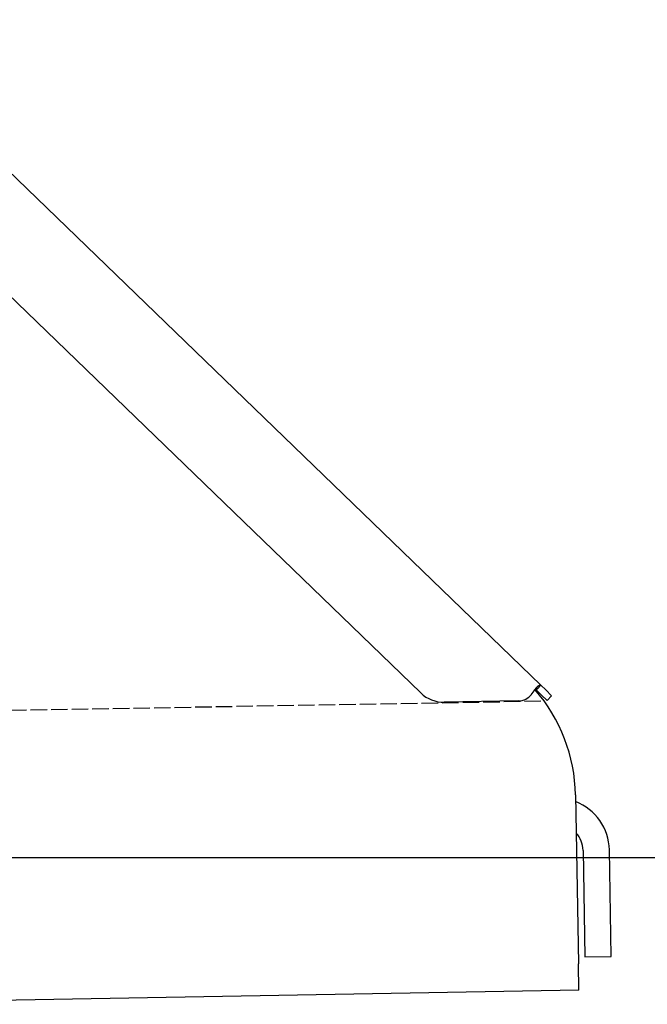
# Model space of a CAD drawing. Extents: x 562 to 7231, y 5917 to 11876.
# Tile 52 of 69: x 6071 to 6262, y 8071 to 8370. Entities that reach past the tile are written whole.
import ezdxf

# ---------------------------------------------------------------- set-up
doc = ezdxf.new("R2010")
doc.units = 0
doc.linetypes.add('GEN3', pattern=[6.25, 5, -1.25])
doc.layers.get('0').update_dxf_attribs({"linetype": 'CONTINUOUS'})
doc.layers.add('3', color=6, linetype='GEN3')
doc.layers.add('5', color=3, linetype='CONTINUOUS')

msp = doc.modelspace()

# ---------------------------------------------------------------- linework, layer by layer
for p, q in [((6020.262, 8370.344), (6229.471, 8168.313)), ((6193.048, 8165.951), (6019.173, 8333.861)), ((6228.456, 8167.262), (6228.082, 8166.874)), ((6229.58, 8165.427), (6228.082, 8166.874)), ((6229.471, 8168.313), (6228.456, 8167.262)), ((6229.471, 8168.313), (6230.969, 8166.866)), ((6230.969, 8166.866), (6232.767, 8165.13)), ((6222.719, 8163.54), (6200.17, 8163.146)), ((6231.378, 8163.691), (6229.58, 8165.427)), ((6231.378, 8163.691), (6232.767, 8165.13)), ((6240.007, 8134.999), (6240.902, 8083.718)), ((6242.301, 8118.183), (6242.866, 8085.812)), ((6250.865, 8085.952), (6250.3, 8118.322)), ((6242.866, 8085.812), (6250.865, 8085.952)), ((6241.042, 8075.719), (6240.902, 8083.718)), ((6241.042, 8075.719), (5996.079, 8071.443))]:
    msp.add_line(p, q)
for points in [[(6226.61, 8165.51, 0), (6226.62, 8165.52, 0), (6226.62, 8165.52, 0), (6226.62, 8165.53, 0), (6226.63, 8165.53, 0), (6226.63, 8165.54, 0), (6226.63, 8165.54, 0), (6226.64, 8165.54, 0), (6226.64, 8165.55, 0), (6226.65, 8165.55, 0), (6226.65, 8165.56, 0), (6226.65, 8165.56, 0), (6226.66, 8165.57, 0), (6226.66, 8165.57, 0), (6226.66, 8165.58, 0), (6226.67, 8165.58, 0), (6226.67, 8165.59, 0), (6226.68, 8165.59, 0), (6226.68, 8165.59, 0), (6226.68, 8165.6, 0), (6226.69, 8165.6, 0), (6226.69, 8165.61, 0), (6226.69, 8165.61, 0), (6226.7, 8165.62, 0), (6226.7, 8165.62, 0), (6226.7, 8165.63, 0), (6226.71, 8165.63, 0), (6226.71, 8165.64, 0), (6226.72, 8165.64, 0), (6226.72, 8165.64, 0), (6226.72, 8165.65, 0), (6226.73, 8165.65, 0), (6226.73, 8165.66, 0), (6226.73, 8165.66, 0), (6226.74, 8165.67, 0), (6226.74, 8165.67, 0), (6226.75, 8165.68, 0), (6226.75, 8165.68, 0), (6226.75, 8165.69, 0), (6226.76, 8165.69, 0), (6226.76, 8165.69, 0), (6226.76, 8165.7, 0), (6226.77, 8165.7, 0), (6226.77, 8165.71, 0), (6226.77, 8165.71, 0), (6226.78, 8165.72, 0), (6226.78, 8165.72, 0), (6226.79, 8165.73, 0), (6226.79, 8165.73, 0), (6226.79, 8165.74, 0), (6226.8, 8165.74, 0), (6226.8, 8165.74, 0), (6226.8, 8165.75, 0), (6226.81, 8165.75, 0), (6226.81, 8165.76, 0), (6226.81, 8165.76, 0), (6226.82, 8165.77, 0), (6226.82, 8165.77, 0), (6226.82, 8165.78, 0), (6226.83, 8165.78, 0), (6226.83, 8165.79, 0), (6226.84, 8165.79, 0), (6226.84, 8165.8, 0), (6226.84, 8165.8, 0), (6226.85, 8165.8, 0), (6226.85, 8165.81, 0), (6226.85, 8165.81, 0), (6226.86, 8165.82, 0), (6226.86, 8165.82, 0), (6226.86, 8165.83, 0), (6226.87, 8165.83, 0), (6226.87, 8165.84, 0), (6226.87, 8165.84, 0), (6226.88, 8165.85, 0), (6226.88, 8165.85, 0), (6226.89, 8165.85, 0), (6226.89, 8165.86, 0), (6226.89, 8165.86, 0), (6226.9, 8165.87, 0), (6226.9, 8165.87, 0), (6226.9, 8165.88, 0), (6226.91, 8165.88, 0), (6226.91, 8165.89, 0), (6226.91, 8165.89, 0), (6226.92, 8165.9, 0), (6226.92, 8165.9, 0), (6226.92, 8165.91, 0), (6226.93, 8165.91, 0), (6226.93, 8165.91, 0), (6226.93, 8165.92, 0), (6226.94, 8165.92, 0), (6226.94, 8165.93, 0), (6226.95, 8165.93, 0), (6226.95, 8165.94, 0), (6226.95, 8165.94, 0), (6226.96, 8165.95, 0), (6226.96, 8165.95, 0), (6226.96, 8165.96, 0), (6226.97, 8165.96, 0), (6226.97, 8165.97, 0), (6226.97, 8165.97, 0), (6226.98, 8165.98, 0), (6226.98, 8165.98, 0), (6226.98, 8165.98, 0), (6226.99, 8165.99, 0), (6226.99, 8165.99, 0), (6226.99, 8166, 0), (6227, 8166, 0), (6227, 8166.01, 0), (6227, 8166.01, 0), (6227.01, 8166.02, 0), (6227.01, 8166.02, 0), (6227.01, 8166.03, 0), (6227.02, 8166.03, 0), (6227.02, 8166.04, 0), (6227.02, 8166.04, 0), (6227.03, 8166.04, 0), (6227.03, 8166.05, 0), (6227.04, 8166.05, 0), (6227.04, 8166.06, 0), (6227.04, 8166.06, 0), (6227.05, 8166.07, 0), (6227.05, 8166.07, 0), (6227.05, 8166.08, 0), (6227.06, 8166.08, 0), (6227.06, 8166.09, 0), (6227.06, 8166.09, 0), (6227.07, 8166.1, 0), (6227.07, 8166.1, 0), (6227.07, 8166.1, 0), (6227.08, 8166.11, 0), (6227.08, 8166.11, 0), (6227.08, 8166.12, 0), (6227.09, 8166.12, 0), (6227.09, 8166.13, 0), (6227.09, 8166.13, 0), (6227.1, 8166.14, 0), (6227.1, 8166.14, 0), (6227.1, 8166.15, 0), (6227.11, 8166.15, 0), (6227.11, 8166.16, 0), (6227.11, 8166.16, 0), (6227.12, 8166.17, 0), (6227.12, 8166.17, 0), (6227.12, 8166.17, 0), (6227.13, 8166.18, 0), (6227.13, 8166.18, 0), (6227.13, 8166.19, 0), (6227.14, 8166.19, 0), (6227.14, 8166.2, 0), (6227.14, 8166.2, 0), (6227.15, 8166.21, 0), (6227.15, 8166.21, 0), (6227.15, 8166.22, 0), (6227.16, 8166.22, 0), (6227.16, 8166.23, 0), (6227.16, 8166.23, 0), (6227.17, 8166.24, 0), (6227.17, 8166.24, 0), (6227.17, 8166.24, 0), (6227.18, 8166.25, 0), (6227.18, 8166.25, 0), (6227.18, 8166.26, 0), (6227.19, 8166.26, 0), (6227.19, 8166.27, 0), (6227.19, 8166.27, 0), (6227.19, 8166.28, 0), (6227.2, 8166.28, 0), (6227.2, 8166.29, 0), (6227.2, 8166.29, 0), (6227.21, 8166.3, 0), (6227.21, 8166.3, 0), (6227.21, 8166.31, 0), (6227.22, 8166.31, 0), (6227.22, 8166.31, 0), (6227.22, 8166.32, 0), (6227.23, 8166.32, 0), (6227.23, 8166.33, 0), (6227.23, 8166.33, 0), (6227.24, 8166.34, 0), (6227.24, 8166.34, 0), (6227.24, 8166.35, 0), (6227.25, 8166.35, 0), (6227.25, 8166.36, 0), (6227.25, 8166.36, 0), (6227.26, 8166.37, 0), (6227.26, 8166.37, 0), (6227.26, 8166.38, 0), (6227.27, 8166.38, 0), (6227.27, 8166.39, 0), (6227.27, 8166.39, 0), (6227.27, 8166.39, 0)], [(6227.27, 8166.39, 0), (6227.28, 8166.41, 0), (6227.29, 8166.42, 0), (6227.3, 8166.43, 0), (6227.3, 8166.44, 0), (6227.31, 8166.45, 0), (6227.32, 8166.46, 0), (6227.33, 8166.47, 0), (6227.33, 8166.48, 0), (6227.34, 8166.49, 0), (6227.35, 8166.5, 0), (6227.36, 8166.51, 0), (6227.36, 8166.52, 0), (6227.37, 8166.54, 0), (6227.38, 8166.55, 0), (6227.39, 8166.56, 0), (6227.39, 8166.57, 0), (6227.4, 8166.58, 0), (6227.41, 8166.59, 0), (6227.42, 8166.6, 0), (6227.42, 8166.61, 0), (6227.43, 8166.62, 0), (6227.44, 8166.63, 0), (6227.45, 8166.64, 0), (6227.45, 8166.65, 0), (6227.46, 8166.66, 0), (6227.47, 8166.67, 0), (6227.47, 8166.68, 0), (6227.48, 8166.69, 0), (6227.49, 8166.7, 0), (6227.5, 8166.71, 0), (6227.5, 8166.72, 0), (6227.51, 8166.73, 0), (6227.52, 8166.74, 0), (6227.53, 8166.75, 0), (6227.53, 8166.76, 0), (6227.54, 8166.77, 0), (6227.55, 8166.78, 0), (6227.56, 8166.8, 0), (6227.56, 8166.81, 0), (6227.57, 8166.82, 0), (6227.58, 8166.83, 0), (6227.59, 8166.84, 0), (6227.59, 8166.85, 0), (6227.6, 8166.86, 0), (6227.61, 8166.87, 0), (6227.62, 8166.88, 0), (6227.62, 8166.89, 0), (6227.63, 8166.9, 0), (6227.64, 8166.91, 0), (6227.65, 8166.91, 0), (6227.65, 8166.92, 0), (6227.66, 8166.93, 0), (6227.67, 8166.94, 0), (6227.67, 8166.95, 0), (6227.68, 8166.96, 0), (6227.69, 8166.97, 0), (6227.7, 8166.98, 0), (6227.7, 8166.99, 0), (6227.71, 8167, 0), (6227.72, 8167.01, 0), (6227.73, 8167.02, 0), (6227.73, 8167.03, 0), (6227.74, 8167.04, 0), (6227.75, 8167.05, 0), (6227.76, 8167.06, 0), (6227.76, 8167.07, 0), (6227.77, 8167.08, 0), (6227.78, 8167.09, 0), (6227.79, 8167.1, 0), (6227.79, 8167.11, 0), (6227.8, 8167.12, 0), (6227.81, 8167.13, 0), (6227.81, 8167.13, 0), (6227.82, 8167.14, 0), (6227.83, 8167.15, 0), (6227.84, 8167.16, 0), (6227.84, 8167.17, 0), (6227.85, 8167.18, 0), (6227.86, 8167.19, 0), (6227.87, 8167.2, 0), (6227.87, 8167.21, 0), (6227.88, 8167.22, 0), (6227.89, 8167.23, 0), (6227.9, 8167.24, 0), (6227.9, 8167.24, 0), (6227.91, 8167.25, 0), (6227.92, 8167.26, 0), (6227.92, 8167.27, 0), (6227.93, 8167.28, 0), (6227.94, 8167.29, 0), (6227.95, 8167.3, 0), (6227.95, 8167.31, 0), (6227.96, 8167.31, 0), (6227.97, 8167.32, 0), (6227.97, 8167.33, 0), (6227.98, 8167.34, 0), (6227.99, 8167.35, 0), (6228, 8167.36, 0), (6228, 8167.37, 0), (6228.01, 8167.37, 0), (6228.02, 8167.38, 0), (6228.02, 8167.39, 0), (6228.03, 8167.4, 0), (6228.04, 8167.41, 0), (6228.05, 8167.42, 0), (6228.05, 8167.43, 0), (6228.06, 8167.43, 0), (6228.07, 8167.44, 0), (6228.07, 8167.45, 0), (6228.08, 8167.46, 0), (6228.09, 8167.47, 0), (6228.1, 8167.47, 0), (6228.1, 8167.48, 0), (6228.11, 8167.49, 0), (6228.12, 8167.5, 0), (6228.12, 8167.51, 0), (6228.13, 8167.51, 0), (6228.14, 8167.52, 0), (6228.15, 8167.53, 0), (6228.15, 8167.54, 0), (6228.16, 8167.55, 0), (6228.17, 8167.55, 0), (6228.17, 8167.56, 0), (6228.18, 8167.57, 0), (6228.19, 8167.58, 0), (6228.19, 8167.59, 0), (6228.2, 8167.59, 0), (6228.21, 8167.6, 0), (6228.21, 8167.61, 0), (6228.22, 8167.62, 0), (6228.23, 8167.62, 0), (6228.24, 8167.63, 0), (6228.24, 8167.64, 0), (6228.25, 8167.65, 0), (6228.26, 8167.65, 0), (6228.26, 8167.66, 0), (6228.27, 8167.67, 0), (6228.28, 8167.68, 0), (6228.28, 8167.68, 0), (6228.29, 8167.69, 0), (6228.3, 8167.7, 0), (6228.3, 8167.7, 0), (6228.31, 8167.71, 0), (6228.32, 8167.72, 0), (6228.32, 8167.73, 0), (6228.33, 8167.73, 0), (6228.34, 8167.74, 0), (6228.34, 8167.75, 0), (6228.35, 8167.75, 0), (6228.36, 8167.76, 0), (6228.36, 8167.77, 0), (6228.37, 8167.77, 0), (6228.38, 8167.78, 0), (6228.38, 8167.79, 0), (6228.39, 8167.8, 0), (6228.4, 8167.8, 0), (6228.4, 8167.81, 0), (6228.41, 8167.82, 0), (6228.42, 8167.82, 0), (6228.42, 8167.83, 0), (6228.43, 8167.84, 0), (6228.44, 8167.84, 0), (6228.44, 8167.85, 0), (6228.45, 8167.85, 0), (6228.46, 8167.86, 0), (6228.46, 8167.87, 0), (6228.47, 8167.87, 0), (6228.48, 8167.88, 0), (6228.48, 8167.89, 0), (6228.49, 8167.89, 0), (6228.5, 8167.9, 0), (6228.5, 8167.91, 0), (6228.51, 8167.91, 0), (6228.51, 8167.92, 0), (6228.52, 8167.92, 0), (6228.53, 8167.93, 0), (6228.53, 8167.94, 0), (6228.54, 8167.94, 0), (6228.55, 8167.95, 0), (6228.55, 8167.95, 0), (6228.56, 8167.96, 0), (6228.57, 8167.96, 0), (6228.57, 8167.97, 0), (6228.58, 8167.98, 0), (6228.58, 8167.98, 0), (6228.59, 8167.99, 0), (6228.6, 8167.99, 0), (6228.6, 8168, 0), (6228.61, 8168, 0), (6228.61, 8168.01, 0), (6228.62, 8168.02, 0), (6228.63, 8168.02, 0), (6228.63, 8168.03, 0), (6228.64, 8168.03, 0), (6228.65, 8168.04, 0), (6228.65, 8168.04, 0), (6228.66, 8168.05, 0), (6228.66, 8168.05, 0), (6228.67, 8168.06, 0), (6228.68, 8168.06, 0), (6228.68, 8168.07, 0), (6228.69, 8168.07, 0), (6228.69, 8168.08, 0), (6228.7, 8168.08, 0), (6228.71, 8168.09, 0), (6228.71, 8168.09, 0), (6228.72, 8168.1, 0), (6228.72, 8168.1, 0), (6228.73, 8168.11, 0), (6228.73, 8168.11, 0), (6228.74, 8168.12, 0), (6228.75, 8168.12, 0), (6228.75, 8168.13, 0), (6228.76, 8168.13, 0), (6228.76, 8168.14, 0), (6228.77, 8168.14, 0), (6228.77, 8168.14, 0), (6228.78, 8168.15, 0), (6228.79, 8168.15, 0), (6228.79, 8168.16, 0), (6228.8, 8168.16, 0), (6228.8, 8168.17, 0), (6228.81, 8168.17, 0), (6228.81, 8168.17, 0), (6228.82, 8168.18, 0), (6228.83, 8168.18, 0), (6228.83, 8168.19, 0), (6228.84, 8168.19, 0), (6228.84, 8168.19, 0), (6228.85, 8168.2, 0), (6228.85, 8168.2, 0), (6228.86, 8168.21, 0), (6228.86, 8168.21, 0), (6228.87, 8168.21, 0), (6228.87, 8168.22, 0), (6228.88, 8168.22, 0), (6228.89, 8168.23, 0), (6228.89, 8168.23, 0), (6228.9, 8168.23, 0), (6228.9, 8168.24, 0), (6228.91, 8168.24, 0), (6228.91, 8168.24, 0), (6228.92, 8168.25, 0), (6228.92, 8168.25, 0), (6228.93, 8168.25, 0), (6228.93, 8168.26, 0), (6228.94, 8168.26, 0), (6228.94, 8168.26, 0), (6228.95, 8168.27, 0), (6228.95, 8168.27, 0), (6228.96, 8168.27, 0), (6228.96, 8168.28, 0), (6228.97, 8168.28, 0), (6228.97, 8168.28, 0), (6228.98, 8168.28, 0), (6228.98, 8168.29, 0), (6228.99, 8168.29, 0), (6228.99, 8168.29, 0), (6229, 8168.3, 0), (6229, 8168.3, 0), (6229.01, 8168.3, 0), (6229.01, 8168.3, 0), (6229.02, 8168.31, 0), (6229.02, 8168.31, 0), (6229.03, 8168.31, 0), (6229.03, 8168.31, 0), (6229.04, 8168.32, 0), (6229.04, 8168.32, 0), (6229.05, 8168.32, 0), (6229.05, 8168.32, 0), (6229.06, 8168.33, 0), (6229.06, 8168.33, 0), (6229.07, 8168.33, 0), (6229.07, 8168.33, 0), (6229.08, 8168.34, 0), (6229.08, 8168.34, 0), (6229.09, 8168.34, 0), (6229.09, 8168.34, 0), (6229.1, 8168.34, 0), (6229.1, 8168.35, 0), (6229.1, 8168.35, 0), (6229.11, 8168.35, 0), (6229.11, 8168.35, 0), (6229.12, 8168.35, 0), (6229.12, 8168.35, 0), (6229.13, 8168.36, 0), (6229.13, 8168.36, 0), (6229.14, 8168.36, 0), (6229.14, 8168.36, 0), (6229.14, 8168.36, 0), (6229.15, 8168.36, 0), (6229.15, 8168.37, 0), (6229.16, 8168.37, 0), (6229.16, 8168.37, 0), (6229.17, 8168.37, 0), (6229.17, 8168.37, 0), (6229.18, 8168.37, 0), (6229.18, 8168.37, 0), (6229.18, 8168.37, 0), (6229.19, 8168.37, 0), (6229.19, 8168.38, 0), (6229.2, 8168.38, 0), (6229.2, 8168.38, 0), (6229.2, 8168.38, 0), (6229.21, 8168.38, 0), (6229.21, 8168.38, 0), (6229.22, 8168.38, 0), (6229.22, 8168.38, 0), (6229.23, 8168.38, 0), (6229.23, 8168.38, 0), (6229.23, 8168.38, 0), (6229.24, 8168.38, 0), (6229.24, 8168.38, 0), (6229.24, 8168.39, 0), (6229.25, 8168.39, 0), (6229.25, 8168.39, 0), (6229.26, 8168.39, 0), (6229.26, 8168.39, 0), (6229.26, 8168.39, 0), (6229.27, 8168.39, 0), (6229.27, 8168.39, 0), (6229.28, 8168.39, 0), (6229.28, 8168.39, 0), (6229.28, 8168.39, 0), (6229.29, 8168.39, 0), (6229.29, 8168.39, 0), (6229.29, 8168.39, 0), (6229.3, 8168.39, 0), (6229.3, 8168.39, 0), (6229.31, 8168.39, 0), (6229.31, 8168.39, 0), (6229.31, 8168.39, 0), (6229.32, 8168.39, 0), (6229.32, 8168.39, 0), (6229.32, 8168.39, 0), (6229.33, 8168.38, 0), (6229.33, 8168.38, 0), (6229.33, 8168.38, 0), (6229.34, 8168.38, 0), (6229.34, 8168.38, 0), (6229.34, 8168.38, 0), (6229.35, 8168.38, 0), (6229.35, 8168.38, 0), (6229.35, 8168.38, 0), (6229.36, 8168.38, 0), (6229.36, 8168.38, 0), (6229.36, 8168.38, 0), (6229.37, 8168.38, 0), (6229.37, 8168.37, 0), (6229.37, 8168.37, 0), (6229.38, 8168.37, 0), (6229.38, 8168.37, 0), (6229.38, 8168.37, 0), (6229.39, 8168.37, 0), (6229.39, 8168.37, 0), (6229.39, 8168.37, 0), (6229.4, 8168.36, 0), (6229.4, 8168.36, 0), (6229.4, 8168.36, 0), (6229.41, 8168.36, 0), (6229.41, 8168.36, 0), (6229.41, 8168.36, 0), (6229.41, 8168.36, 0), (6229.42, 8168.35, 0), (6229.42, 8168.35, 0), (6229.42, 8168.35, 0), (6229.43, 8168.35, 0), (6229.43, 8168.35, 0), (6229.43, 8168.34, 0), (6229.44, 8168.34, 0), (6229.44, 8168.34, 0), (6229.44, 8168.34, 0), (6229.44, 8168.34, 0), (6229.45, 8168.33, 0), (6229.45, 8168.33, 0), (6229.45, 8168.33, 0), (6229.45, 8168.33, 0), (6229.46, 8168.33, 0), (6229.46, 8168.32, 0), (6229.46, 8168.32, 0), (6229.47, 8168.32, 0), (6229.47, 8168.32, 0), (6229.47, 8168.31, 0)], [(6228.08, 8166.87, 0), (6228.08, 8166.88, 0), (6228.08, 8166.88, 0), (6228.08, 8166.88, 0), (6228.07, 8166.88, 0), (6228.07, 8166.88, 0), (6228.07, 8166.88, 0), (6228.07, 8166.89, 0), (6228.07, 8166.89, 0), (6228.06, 8166.89, 0), (6228.06, 8166.89, 0), (6228.06, 8166.89, 0), (6228.06, 8166.89, 0), (6228.06, 8166.9, 0), (6228.06, 8166.9, 0), (6228.05, 8166.9, 0), (6228.05, 8166.9, 0), (6228.05, 8166.9, 0), (6228.05, 8166.9, 0), (6228.05, 8166.91, 0), (6228.04, 8166.91, 0), (6228.04, 8166.91, 0), (6228.04, 8166.91, 0), (6228.04, 8166.91, 0), (6228.04, 8166.91, 0), (6228.03, 8166.91, 0), (6228.03, 8166.92, 0), (6228.03, 8166.92, 0), (6228.03, 8166.92, 0), (6228.03, 8166.92, 0), (6228.03, 8166.92, 0), (6228.02, 8166.92, 0), (6228.02, 8166.92, 0), (6228.02, 8166.93, 0), (6228.02, 8166.93, 0), (6228.02, 8166.93, 0), (6228.01, 8166.93, 0), (6228.01, 8166.93, 0), (6228.01, 8166.93, 0), (6228.01, 8166.93, 0), (6228.01, 8166.93, 0), (6228, 8166.94, 0), (6228, 8166.94, 0), (6228, 8166.94, 0), (6228, 8166.94, 0), (6228, 8166.94, 0), (6227.99, 8166.94, 0), (6227.99, 8166.94, 0), (6227.99, 8166.94, 0), (6227.99, 8166.95, 0), (6227.99, 8166.95, 0), (6227.98, 8166.95, 0), (6227.98, 8166.95, 0), (6227.98, 8166.95, 0), (6227.98, 8166.95, 0), (6227.98, 8166.95, 0), (6227.98, 8166.95, 0), (6227.97, 8166.95, 0), (6227.97, 8166.96, 0), (6227.97, 8166.96, 0), (6227.97, 8166.96, 0), (6227.97, 8166.96, 0), (6227.96, 8166.96, 0), (6227.96, 8166.96, 0), (6227.96, 8166.96, 0), (6227.96, 8166.96, 0), (6227.96, 8166.96, 0), (6227.95, 8166.96, 0), (6227.95, 8166.96, 0), (6227.95, 8166.97, 0), (6227.95, 8166.97, 0), (6227.95, 8166.97, 0), (6227.94, 8166.97, 0), (6227.94, 8166.97, 0), (6227.94, 8166.97, 0), (6227.94, 8166.97, 0), (6227.94, 8166.97, 0), (6227.93, 8166.97, 0), (6227.93, 8166.97, 0), (6227.93, 8166.97, 0), (6227.93, 8166.97, 0), (6227.92, 8166.97, 0), (6227.92, 8166.98, 0), (6227.92, 8166.98, 0), (6227.92, 8166.98, 0), (6227.92, 8166.98, 0), (6227.91, 8166.98, 0), (6227.91, 8166.98, 0), (6227.91, 8166.98, 0), (6227.91, 8166.98, 0), (6227.91, 8166.98, 0), (6227.9, 8166.98, 0), (6227.9, 8166.98, 0), (6227.9, 8166.98, 0), (6227.9, 8166.98, 0), (6227.9, 8166.98, 0), (6227.89, 8166.98, 0), (6227.89, 8166.98, 0), (6227.89, 8166.98, 0), (6227.89, 8166.99, 0), (6227.89, 8166.99, 0), (6227.88, 8166.99, 0), (6227.88, 8166.99, 0), (6227.88, 8166.99, 0), (6227.88, 8166.99, 0), (6227.88, 8166.99, 0), (6227.87, 8166.99, 0), (6227.87, 8166.99, 0), (6227.87, 8166.99, 0), (6227.87, 8166.99, 0), (6227.86, 8166.99, 0), (6227.86, 8166.99, 0), (6227.86, 8166.99, 0), (6227.86, 8166.99, 0), (6227.86, 8166.99, 0), (6227.85, 8166.99, 0), (6227.85, 8166.99, 0), (6227.85, 8166.99, 0), (6227.85, 8166.99, 0), (6227.85, 8166.99, 0), (6227.84, 8166.99, 0), (6227.84, 8166.99, 0), (6227.84, 8166.99, 0), (6227.84, 8166.99, 0), (6227.83, 8166.99, 0), (6227.83, 8166.99, 0), (6227.83, 8166.99, 0), (6227.83, 8166.99, 0), (6227.83, 8166.99, 0), (6227.82, 8166.99, 0), (6227.82, 8166.99, 0), (6227.82, 8166.99, 0), (6227.82, 8166.99, 0), (6227.81, 8166.99, 0), (6227.81, 8166.99, 0), (6227.81, 8166.99, 0), (6227.81, 8166.99, 0), (6227.81, 8166.99, 0), (6227.8, 8166.99, 0), (6227.8, 8166.99, 0), (6227.8, 8166.99, 0), (6227.8, 8166.99, 0), (6227.8, 8166.99, 0), (6227.79, 8166.99, 0), (6227.79, 8166.99, 0), (6227.79, 8166.99, 0), (6227.79, 8166.99, 0), (6227.78, 8166.99, 0), (6227.78, 8166.99, 0), (6227.78, 8166.99, 0), (6227.78, 8166.99, 0), (6227.78, 8166.99, 0), (6227.77, 8166.99, 0), (6227.77, 8166.99, 0), (6227.77, 8166.99, 0), (6227.77, 8166.99, 0), (6227.76, 8166.99, 0), (6227.76, 8166.99, 0), (6227.76, 8166.99, 0), (6227.76, 8166.99, 0), (6227.75, 8166.99, 0), (6227.75, 8166.99, 0), (6227.75, 8166.98, 0), (6227.75, 8166.98, 0), (6227.75, 8166.98, 0), (6227.74, 8166.98, 0), (6227.74, 8166.98, 0), (6227.74, 8166.98, 0), (6227.74, 8166.98, 0), (6227.73, 8166.98, 0), (6227.73, 8166.98, 0), (6227.73, 8166.98, 0), (6227.73, 8166.98, 0), (6227.73, 8166.98, 0), (6227.72, 8166.98, 0), (6227.72, 8166.98, 0), (6227.72, 8166.98, 0), (6227.72, 8166.98, 0), (6227.71, 8166.98, 0), (6227.71, 8166.97, 0), (6227.71, 8166.97, 0), (6227.71, 8166.97, 0), (6227.7, 8166.97, 0), (6227.7, 8166.97, 0), (6227.7, 8166.97, 0), (6227.7, 8166.97, 0), (6227.7, 8166.97, 0), (6227.69, 8166.97, 0), (6227.69, 8166.97, 0), (6227.69, 8166.97, 0), (6227.69, 8166.97, 0), (6227.68, 8166.97, 0)]]:
    msp.add_polyline3d(points)
for centre, radius, start, end in [((6190.015, 8134.127), 50, 1, 41.06864), ((6199.995, 8173.145), 10, 226, 271), ((6222.632, 8168.539), 5, 271, 322.75653), ((6234.302, 8118.043), 16, 1, 68.97569), ((6234.302, 8118.043), 8, 1, 42.40962)]:
    msp.add_arc(centre, radius, start, end)
at = {"layer": '3'}
msp.add_line((1175.278, 8075.309), (6230.443, 8163.547), dxfattribs=at)
at = {"layer": '5'}
msp.add_line((6272.775, 8115.902), (872.775, 8115.902), dxfattribs=at)

doc.saveas('drawing.dxf')
